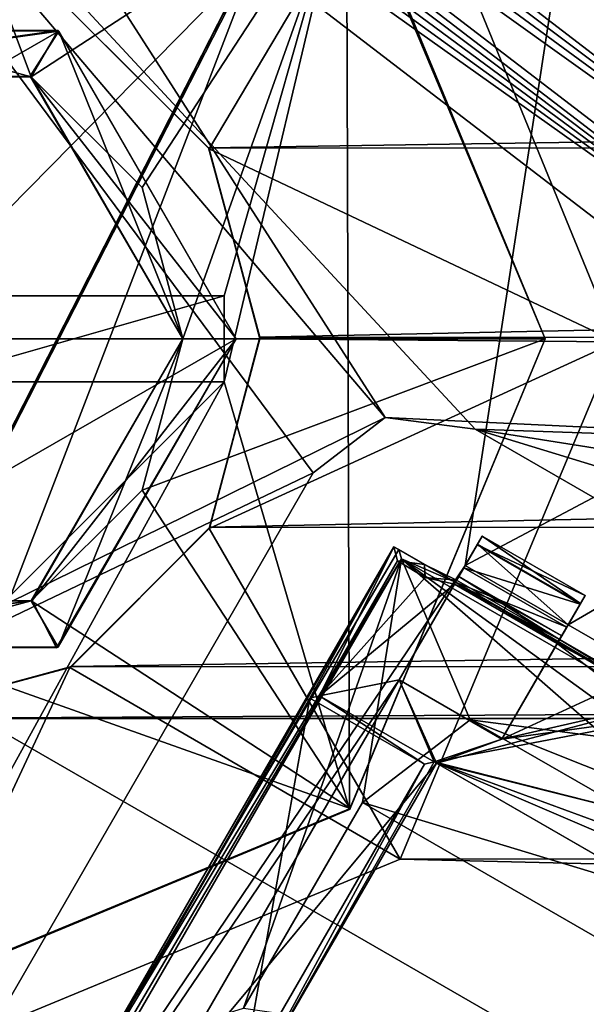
# Model space of a CAD drawing. Header units: millimetres. Extents: x -78 to 78, y -78 to 78.
# Tile 98 of 256: x -59.41 to -57.03, y 33.2 to 37.34. Entities that reach past the tile are written whole.
import ezdxf

# ---------------------------------------------------------------- set-up
doc = ezdxf.new("R2010")
doc.units = ezdxf.units.MM
doc.header["$LTSCALE"] = 41.718519
for name, color, linetype in [('10', 7, 'CONTINUOUS'), ('1011', 7, 'CONTINUOUS'), ('1050', 7, 'CONTINUOUS'), ('1065', 7, 'CONTINUOUS'), ('1118', 7, 'CONTINUOUS'), ('112', 7, 'CONTINUOUS'), ('1142', 7, 'CONTINUOUS'), ('1152', 7, 'CONTINUOUS'), ('1163', 7, 'CONTINUOUS'), ('1165', 7, 'CONTINUOUS'), ('1185', 7, 'CONTINUOUS'), ('1533', 7, 'CONTINUOUS'), ('1636', 7, 'CONTINUOUS'), ('1745', 7, 'CONTINUOUS'), ('1756', 7, 'CONTINUOUS'), ('1769', 7, 'CONTINUOUS'), ('2602', 7, 'CONTINUOUS'), ('2603', 7, 'CONTINUOUS'), ('2604', 7, 'CONTINUOUS'), ('2605', 7, 'CONTINUOUS'), ('2606', 7, 'CONTINUOUS'), ('2607', 7, 'CONTINUOUS'), ('2608', 7, 'CONTINUOUS'), ('2609', 7, 'CONTINUOUS'), ('2610', 7, 'CONTINUOUS'), ('2611', 7, 'CONTINUOUS'), ('2612', 7, 'CONTINUOUS'), ('2613', 7, 'CONTINUOUS'), ('2624', 7, 'CONTINUOUS'), ('2630', 7, 'CONTINUOUS'), ('2631', 7, 'CONTINUOUS'), ('2704', 7, 'CONTINUOUS'), ('2720', 7, 'CONTINUOUS'), ('2725', 7, 'CONTINUOUS'), ('2728', 7, 'CONTINUOUS'), ('2737', 7, 'CONTINUOUS'), ('2758', 7, 'CONTINUOUS'), ('2770', 7, 'CONTINUOUS'), ('2784', 7, 'CONTINUOUS'), ('2786', 7, 'CONTINUOUS'), ('2793', 7, 'CONTINUOUS'), ('2802', 7, 'CONTINUOUS'), ('2804', 7, 'CONTINUOUS'), ('2805', 7, 'CONTINUOUS'), ('2820', 7, 'CONTINUOUS'), ('2823', 7, 'CONTINUOUS'), ('2842', 7, 'CONTINUOUS'), ('2843', 7, 'CONTINUOUS'), ('2867', 7, 'CONTINUOUS'), ('2889', 7, 'CONTINUOUS'), ('2890', 7, 'CONTINUOUS'), ('2893', 7, 'CONTINUOUS'), ('2917', 7, 'CONTINUOUS'), ('2918', 7, 'CONTINUOUS'), ('2920', 7, 'CONTINUOUS'), ('2943', 7, 'CONTINUOUS'), ('2945', 7, 'CONTINUOUS'), ('2997', 7, 'CONTINUOUS'), ('5334', 7, 'CONTINUOUS'), ('5335', 7, 'CONTINUOUS'), ('5336', 7, 'CONTINUOUS'), ('6', 7, 'CONTINUOUS'), ('92', 7, 'CONTINUOUS'), ('959', 7, 'CONTINUOUS')]:
    doc.layers.add(name, color=color, linetype=linetype)

msp = doc.modelspace()

# ---------------------------------------------------------------- linework, layer by layer
at = {"layer": '10', "linetype": 'CONTINUOUS'}
for points in [[(-23.0996, 36.0125, -2), (-57.7954, 38.179, -2), (-22.1909, 38.1929, -2), (-23.0996, 36.0125, -2)], [(-56.9004, 35.9875, -2), (-57.7954, 38.179, -2), (-23.0996, 36.0125, -2), (-56.9004, 35.9875, -2)], [(-57.8091, 33.8071, -2), (-56.9004, 35.9875, -2), (-22.2046, 33.821, -2), (-57.8091, 33.8071, -2)], [(-20, 32.9, -2), (-57.8091, 33.8071, -2), (-22.2046, 33.821, -2), (-20, 32.9, -2)], [(-60, 32.9, -2), (-57.8091, 33.8071, -2), (-20, 32.9, -2), (-60, 32.9, -2)]]:
    msp.add_3dface(points, dxfattribs=at)
at = {"layer": '1011', "color": 7, "linetype": 'CONTINUOUS'}
for points in [[(-61.3058, 40.5049, 23.3613), (-61.349, 40.4339, 23.3131), (-55.0703, 35.7203, 23.3613), (-61.3058, 40.5049, 23.3613)], [(-61.349, 40.4339, 23.3131), (-61.3939, 40.3587, 23.273), (-55.0703, 35.7203, 23.3613), (-61.349, 40.4339, 23.3131)], [(-61.3939, 40.3587, 23.273), (-61.4399, 40.2799, 23.2413), (-55.0703, 35.7203, 23.3613), (-61.3939, 40.3587, 23.273)], [(-61.4399, 40.2799, 23.2413), (-61.475, 40.2189, 23.2233), (-55.229, 35.5135, 23.2412), (-61.4399, 40.2799, 23.2413)], [(-55.0703, 35.7203, 23.3613), (-61.4399, 40.2799, 23.2413), (-55.229, 35.5135, 23.2412), (-55.0703, 35.7203, 23.3613)], [(-61.475, 40.2189, 23.2233), (-61.5103, 40.1566, 23.2104), (-55.229, 35.5135, 23.2412), (-61.475, 40.2189, 23.2233)], [(-61.5103, 40.1566, 23.2104), (-61.5456, 40.0933, 23.2026), (-55.229, 35.5135, 23.2412), (-61.5103, 40.1566, 23.2104)], [(-61.5456, 40.0933, 23.2026), (-61.5807, 40.0294, 23.2), (-55.229, 35.5135, 23.2412), (-61.5456, 40.0933, 23.2026)], [(-61.5807, 40.0294, 23.2), (-55.4019, 35.2882, 23.2), (-55.229, 35.5135, 23.2412), (-61.5807, 40.0294, 23.2)]]:
    msp.add_3dface(points, dxfattribs=at)
at = {"layer": '1050', "color": 7, "linetype": 'CONTINUOUS'}
msp.add_3dface([(-65.4568, 33.3158, 23.2), (-65.5318, 33.1911, 23.2104), (-58.2614, 30.3354, 23.2), (-65.4568, 33.3158, 23.2)], dxfattribs=at)
at = {"layer": '1065', "color": 7, "linetype": 'CONTINUOUS'}
for points in [[(-57.4933, 35.6187, 23.2), (-61.5807, 40.0294, 23.2), (-57.8727, 35.6686, 23.2), (-57.4933, 35.6187, 23.2)], [(-61.5807, 40.0294, 23.2), (-57.4933, 35.6187, 23.2), (-55.4019, 35.2882, 23.2), (-61.5807, 40.0294, 23.2)], [(-61.5807, 40.0294, 23.2), (-59.7763, 32.6644, 23.2), (-58.1763, 35.4356, 23.2), (-61.5807, 40.0294, 23.2)], [(-61.5807, 40.0294, 23.2), (-58.1763, 35.4356, 23.2), (-57.8727, 35.6686, 23.2), (-61.5807, 40.0294, 23.2)], [(-57.4933, 35.6187, 23.2), (-54.722, 34.0187, 23.2), (-55.4019, 35.2882, 23.2), (-57.4933, 35.6187, 23.2)], [(-59.5933, 31.9813, 23.2), (-65.4568, 33.3158, 23.2), (-58.2614, 30.3354, 23.2), (-59.5933, 31.9813, 23.2)]]:
    msp.add_3dface(points, dxfattribs=at)
at = {"layer": '1118', "color": 7, "linetype": 'CONTINUOUS'}
for points in [[(-57.4933, 35.6187, 22.2), (-54.722, 34.0187, 22.2), (-57.4933, 35.6187, 23.2), (-57.4933, 35.6187, 22.2)], [(-54.722, 34.0187, 22.2), (-54.722, 34.0187, 23.2), (-57.4933, 35.6187, 23.2), (-54.722, 34.0187, 22.2)]]:
    msp.add_3dface(points, dxfattribs=at)
at = {"layer": '112', "linetype": 'CONTINUOUS'}
for points in [[(-59.2, 37.3856, -0.5), (-57.7954, 38.179, -2), (-58.6144, 36.8, -0.5), (-59.2, 37.3856, -0.5)], [(-57.7954, 38.179, -2), (-56.9004, 35.9875, -2), (-58.6144, 36.8, -0.5), (-57.7954, 38.179, -2)], [(-58.6144, 36.8, -0.5), (-56.9004, 35.9875, -2), (-58.4, 36, -0.5), (-58.6144, 36.8, -0.5)], [(-58.4, 36, -0.5), (-56.9004, 35.9875, -2), (-58.6144, 35.2, -0.5), (-58.4, 36, -0.5)], [(-56.9004, 35.9875, -2), (-57.8091, 33.8071, -2), (-58.6144, 35.2, -0.5), (-56.9004, 35.9875, -2)], [(-58.6144, 35.2, -0.5), (-57.8091, 33.8071, -2), (-59.2, 34.6144, -0.5), (-58.6144, 35.2, -0.5)], [(-57.8091, 33.8071, -2), (-60, 32.9, -2), (-59.2, 34.6144, -0.5), (-57.8091, 33.8071, -2)], [(-60, 32.9, -2), (-60, 34.4, -0.5), (-59.2, 34.6144, -0.5), (-60, 32.9, -2)]]:
    msp.add_3dface(points, dxfattribs=at)
at = {"layer": '1142', "color": 7, "linetype": 'CONTINUOUS'}
for points in [[(-58.1763, 35.4356, 22.2), (-57.8727, 35.6686, 22.2), (-58.1763, 35.4356, 23.2), (-58.1763, 35.4356, 22.2)], [(-58.1763, 35.4356, 23.2), (-57.8727, 35.6686, 22.2), (-57.8727, 35.6686, 23.2), (-58.1763, 35.4356, 23.2)], [(-57.8727, 35.6686, 22.2), (-57.4933, 35.6187, 22.2), (-57.8727, 35.6686, 23.2), (-57.8727, 35.6686, 22.2)], [(-57.4933, 35.6187, 22.2), (-57.4933, 35.6187, 23.2), (-57.8727, 35.6686, 23.2), (-57.4933, 35.6187, 22.2)]]:
    msp.add_3dface(points, dxfattribs=at)
at = {"layer": '1152', "color": 7, "linetype": 'CONTINUOUS'}
for points in [[(-68.6904, 22.3216, 17.2), (-58.4306, 42.456, 17.2), (-68.451, 22.4946, 22.2), (-68.6904, 22.3216, 17.2)], [(-68.451, 22.4946, 22.2), (-58.4306, 42.456, 17.2), (-67.5335, 25.0424, 22.9248), (-68.451, 22.4946, 22.2)], [(-67.5335, 25.0424, 22.9248), (-58.4306, 42.456, 17.2), (-66.5209, 27.5539, 23.6504), (-67.5335, 25.0424, 22.9248)], [(-66.5209, 27.5539, 23.6504), (-58.4306, 42.456, 17.2), (-65.4611, 30.0458, 22.9248), (-66.5209, 27.5539, 23.6504)], [(-65.4611, 30.0458, 22.9248), (-58.4306, 42.456, 17.2), (-64.3082, 32.4961, 22.2), (-65.4611, 30.0458, 22.9248)], [(-64.3082, 32.4961, 22.2), (-58.4306, 42.456, 17.2), (-62.3992, 36.0262, 22.2), (-64.3082, 32.4961, 22.2)], [(-62.3992, 36.0262, 22.2), (-58.4306, 42.456, 17.2), (-60.2966, 39.4445, 22.2), (-62.3992, 36.0262, 22.2)]]:
    msp.add_3dface(points, dxfattribs=at)
at = {"layer": '1163', "color": 7, "linetype": 'CONTINUOUS'}
for points in [[(-59.7763, 32.6644, 22.2), (-58.1763, 35.4356, 22.2), (-59.7763, 32.6644, 23.2), (-59.7763, 32.6644, 22.2)], [(-59.7763, 32.6644, 23.2), (-58.1763, 35.4356, 22.2), (-58.1763, 35.4356, 23.2), (-59.7763, 32.6644, 23.2)]]:
    msp.add_3dface(points, dxfattribs=at)
at = {"layer": '1165', "color": 7, "linetype": 'CONTINUOUS'}
msp.add_3dface([(-60.2966, 39.4445, 22.2), (-51.9134, 39.8345, 23.6504), (-55.2085, 35.5403, 22.2), (-60.2966, 39.4445, 22.2)], dxfattribs=at)
at = {"layer": '1185', "color": 7, "linetype": 'CONTINUOUS'}
for points in [[(-64.3082, 32.4961, 22.2), (-60.2966, 39.4445, 22.2), (-57.8727, 35.6686, 22.2), (-64.3082, 32.4961, 22.2)], [(-60.2966, 39.4445, 22.2), (-55.2085, 35.5403, 22.2), (-57.8727, 35.6686, 22.2), (-60.2966, 39.4445, 22.2)], [(-58.1763, 35.4356, 22.2), (-64.3082, 32.4961, 22.2), (-57.8727, 35.6686, 22.2), (-58.1763, 35.4356, 22.2)], [(-57.8727, 35.6686, 22.2), (-55.2085, 35.5403, 22.2), (-57.4933, 35.6187, 22.2), (-57.8727, 35.6686, 22.2)], [(-55.2085, 35.5403, 22.2), (-54.4339, 34.6829, 22.2), (-57.4933, 35.6187, 22.2), (-55.2085, 35.5403, 22.2)], [(-54.4339, 34.6829, 22.2), (-54.722, 34.0187, 22.2), (-57.4933, 35.6187, 22.2), (-54.4339, 34.6829, 22.2)], [(-59.7763, 32.6644, 22.2), (-64.3082, 32.4961, 22.2), (-58.1763, 35.4356, 22.2), (-59.7763, 32.6644, 22.2)]]:
    msp.add_3dface(points, dxfattribs=at)
at = {"layer": '1533', "color": 7, "linetype": 'CONTINUOUS'}
for points in [[(-67.9364, 31.7741, 17.2), (-55.9426, 49.9526, 17.2), (-58.4306, 42.456, 17.2), (-67.9364, 31.7741, 17.2)], [(-68.6904, 22.3216, 17.2), (-67.9364, 31.7741, 17.2), (-58.4306, 42.456, 17.2), (-68.6904, 22.3216, 17.2)]]:
    msp.add_3dface(points, dxfattribs=at)
at = {"layer": '1636', "color": 7, "linetype": 'CONTINUOUS'}
msp.add_3dface([(-67.9364, 31.7741, 17.2), (-60.1198, 45.8361), (-55.9426, 49.9526, 17.2), (-67.9364, 31.7741, 17.2)], dxfattribs=at)
at = {"layer": '1745', "linetype": 'CONTINUOUS'}
for points in [[(-31.0424, 69.7372, 28.7), (-51.0663, 56.737, 28.7), (-75.9193, -7.9475, 28.7), (-31.0424, 69.7372, 28.7)], [(-31.0424, 69.7372, 28.7), (-75.9193, -7.9475, 28.7), (-51.0428, 27.0596, 28.7), (-31.0424, 69.7372, 28.7)], [(-51.0663, 56.737, 28.7), (-74.6699, 15.8517, 28.7), (-75.9193, -7.9475, 28.7), (-51.0663, 56.737, 28.7)], [(-51.0663, 56.737, 28.7), (-59.3265, 48.0334, 28.7), (-74.6699, 15.8517, 28.7), (-51.0663, 56.737, 28.7)], [(-59.3265, 48.0334, 28.7), (-66.1166, 38.1501, 28.7), (-74.6699, 15.8517, 28.7), (-59.3265, 48.0334, 28.7)]]:
    msp.add_3dface(points, dxfattribs=at)
at = {"layer": '1756', "linetype": 'CONTINUOUS'}
for points in [[(-64.6204, 37.3086, 26.2), (-65.0531, 37.5584, 25.7174), (-50.2634, 55.8223, 25.7174), (-64.6204, 37.3086, 26.2)], [(-49.9312, 55.4489, 26.2), (-64.6204, 37.3086, 26.2), (-50.2634, 55.8223, 25.7174), (-49.9312, 55.4489, 26.2)]]:
    msp.add_3dface(points, dxfattribs=at)
at = {"layer": '1769', "linetype": 'CONTINUOUS'}
for points in [[(-49.9312, 55.4489, 26.2), (-58.2283, 44.6801, 26.2), (-64.6204, 37.3086, 26.2), (-49.9312, 55.4489, 26.2)], [(-58.2283, 44.6801, 26.2), (-58.5425, 44.2676, 26.2), (-64.6204, 37.3086, 26.2), (-58.2283, 44.6801, 26.2)], [(-58.5425, 44.2676, 26.2), (-50.1469, 28.9523, 26.2), (-64.6204, 37.3086, 26.2), (-58.5425, 44.2676, 26.2)], [(-58.5425, 44.2676, 26.2), (-52.229, 39.4232, 26.2), (-50.2838, 37.2762, 26.2), (-58.5425, 44.2676, 26.2)], [(-58.5425, 44.2676, 26.2), (-50.2838, 37.2762, 26.2), (-49.2171, 34.5772, 26.2), (-58.5425, 44.2676, 26.2)], [(-58.5425, 44.2676, 26.2), (-49.2171, 34.5772, 26.2), (-49.1694, 31.6832, 26.2), (-58.5425, 44.2676, 26.2)], [(-58.5425, 44.2676, 26.2), (-49.1694, 31.6832, 26.2), (-50.1469, 28.9523, 26.2), (-58.5425, 44.2676, 26.2)], [(-57.424, 24.9089, 26.2), (-60.256, 25.5201, 26.2), (-64.6204, 37.3086, 26.2), (-57.424, 24.9089, 26.2)], [(-50.1469, 28.9523, 26.2), (-52.0231, 26.7404, 26.2), (-64.6204, 37.3086, 26.2), (-50.1469, 28.9523, 26.2)], [(-52.0231, 26.7404, 26.2), (-54.5532, 25.3347, 26.2), (-64.6204, 37.3086, 26.2), (-52.0231, 26.7404, 26.2)], [(-54.5532, 25.3347, 26.2), (-57.424, 24.9089, 26.2), (-64.6204, 37.3086, 26.2), (-54.5532, 25.3347, 26.2)]]:
    msp.add_3dface(points, dxfattribs=at)
at = {"layer": '2602', "linetype": 'CONTINUOUS'}
for points in [[(-60.7435, 37.3027, 3), (-61.5, 36, 3), (-59.246, 37.2967, 3), (-60.7435, 37.3027, 3)], [(-59.246, 37.2967, 3), (-61.5, 36, 3), (-58.5, 36, 3), (-59.246, 37.2967, 3)], [(-58.5, 36, 3), (-61.5, 36, 3), (-60.754, 34.7033, 3), (-58.5, 36, 3)], [(-59.2565, 34.6973, 3), (-58.5, 36, 3), (-60.754, 34.7033, 3), (-59.2565, 34.6973, 3)]]:
    msp.add_3dface(points, dxfattribs=at)
at = {"layer": '2603', "linetype": 'CONTINUOUS'}
for points in [[(-60.75, 37.299, 0.55), (-60.7435, 37.3027, 3), (-59.25, 37.299, 0.55), (-60.75, 37.299, 0.55)], [(-60.7435, 37.3027, 3), (-59.246, 37.2967, 3), (-59.25, 37.299, 0.55), (-60.7435, 37.3027, 3)], [(-59.246, 37.2967, 3), (-58.5, 36, 3), (-59.25, 37.299, 0.55), (-59.246, 37.2967, 3)], [(-58.5, 36, 3), (-58.5, 36, 0.55), (-59.25, 37.299, 0.55), (-58.5, 36, 3)]]:
    msp.add_3dface(points, dxfattribs=at)
at = {"layer": '2604', "linetype": 'CONTINUOUS'}
for points in [[(-58.5, 36, 3), (-59.2565, 34.6973, 3), (-58.5, 36, 0.55), (-58.5, 36, 3)], [(-58.5, 36, 0.55), (-59.2565, 34.6973, 3), (-59.25, 34.701, 0.55), (-58.5, 36, 0.55)], [(-59.2565, 34.6973, 3), (-60.754, 34.7033, 3), (-60.75, 34.701, 0.55), (-59.2565, 34.6973, 3)], [(-59.25, 34.701, 0.55), (-59.2565, 34.6973, 3), (-60.75, 34.701, 0.55), (-59.25, 34.701, 0.55)]]:
    msp.add_3dface(points, dxfattribs=at)
at = {"layer": '2605', "linetype": 'CONTINUOUS'}
for points in [[(-58.725, 36, -0.25), (-59.25, 34.701, 0.55), (-59.3625, 34.8958, -0.25), (-58.725, 36, -0.25)], [(-58.5, 36, 0.55), (-59.25, 34.701, 0.55), (-58.725, 36, -0.25), (-58.5, 36, 0.55)], [(-59.25, 34.701, 0.55), (-60.75, 34.701, 0.55), (-59.3625, 34.8958, -0.25), (-59.25, 34.701, 0.55)], [(-60.75, 34.701, 0.55), (-60.6375, 34.8958, -0.25), (-59.3625, 34.8958, -0.25), (-60.75, 34.701, 0.55)]]:
    msp.add_3dface(points, dxfattribs=at)
at = {"layer": '2606', "linetype": 'CONTINUOUS'}
for points in [[(-60.75, 37.299, 0.55), (-59.25, 37.299, 0.55), (-60.6375, 37.1042, -0.25), (-60.75, 37.299, 0.55)], [(-60.6375, 37.1042, -0.25), (-59.25, 37.299, 0.55), (-59.3625, 37.1042, -0.25), (-60.6375, 37.1042, -0.25)], [(-59.25, 37.299, 0.55), (-58.5, 36, 0.55), (-59.3625, 37.1042, -0.25), (-59.25, 37.299, 0.55)], [(-58.5, 36, 0.55), (-58.725, 36, -0.25), (-59.3625, 37.1042, -0.25), (-58.5, 36, 0.55)]]:
    msp.add_3dface(points, dxfattribs=at)
at = {"layer": '2607', "linetype": 'CONTINUOUS'}
for points in [[(-60.6375, 37.1042, -0.35), (-59.3625, 37.1042, -0.25), (-60, 37.275, -0.35), (-60.6375, 37.1042, -0.35)], [(-60, 37.275, -0.35), (-59.3625, 37.1042, -0.25), (-59.3625, 37.1042, -0.35), (-60, 37.275, -0.35)], [(-60.6375, 37.1042, -0.25), (-59.3625, 37.1042, -0.25), (-60.6375, 37.1042, -0.35), (-60.6375, 37.1042, -0.25)], [(-59.3625, 37.1042, -0.25), (-58.725, 36, -0.25), (-59.3625, 37.1042, -0.35), (-59.3625, 37.1042, -0.25)], [(-59.3625, 37.1042, -0.35), (-58.725, 36, -0.25), (-58.8958, 36.6375, -0.35), (-59.3625, 37.1042, -0.35)], [(-58.8958, 36.6375, -0.35), (-58.725, 36, -0.25), (-58.725, 36, -0.35), (-58.8958, 36.6375, -0.35)]]:
    msp.add_3dface(points, dxfattribs=at)
at = {"layer": '2608', "linetype": 'CONTINUOUS'}
for points in [[(-58.725, 36, -0.35), (-58.725, 36, -0.25), (-59.3625, 34.8958, -0.25), (-58.725, 36, -0.35)], [(-58.8958, 35.3625, -0.35), (-58.725, 36, -0.35), (-59.3625, 34.8958, -0.25), (-58.8958, 35.3625, -0.35)], [(-59.3625, 34.8958, -0.35), (-58.8958, 35.3625, -0.35), (-59.3625, 34.8958, -0.25), (-59.3625, 34.8958, -0.35)], [(-60, 34.725, -0.35), (-59.3625, 34.8958, -0.35), (-60.6375, 34.8958, -0.25), (-60, 34.725, -0.35)], [(-60.6375, 34.8958, -0.25), (-59.3625, 34.8958, -0.35), (-59.3625, 34.8958, -0.25), (-60.6375, 34.8958, -0.25)]]:
    msp.add_3dface(points, dxfattribs=at)
at = {"layer": '2609', "linetype": 'CONTINUOUS'}
for points in [[(-57.2, 36, -1.875), (-58.725, 36, -0.35), (-58.8958, 35.3625, -0.35), (-57.2, 36, -1.875)], [(-58.0201, 34.0201, -1.875), (-57.2, 36, -1.875), (-58.8958, 35.3625, -0.35), (-58.0201, 34.0201, -1.875)], [(-59.3625, 34.8958, -0.35), (-58.0201, 34.0201, -1.875), (-58.8958, 35.3625, -0.35), (-59.3625, 34.8958, -0.35)], [(-60, 34.725, -0.35), (-58.0201, 34.0201, -1.875), (-59.3625, 34.8958, -0.35), (-60, 34.725, -0.35)], [(-60, 33.2, -1.875), (-58.0201, 34.0201, -1.875), (-60, 34.725, -0.35), (-60, 33.2, -1.875)]]:
    msp.add_3dface(points, dxfattribs=at)
at = {"layer": '2610', "linetype": 'CONTINUOUS'}
for points in [[(-60, 37.275, -0.35), (-59.3625, 37.1042, -0.35), (-60, 38.8, -1.875), (-60, 37.275, -0.35)], [(-60, 38.8, -1.875), (-59.3625, 37.1042, -0.35), (-58.0201, 37.9799, -1.875), (-60, 38.8, -1.875)], [(-59.3625, 37.1042, -0.35), (-58.8958, 36.6375, -0.35), (-58.0201, 37.9799, -1.875), (-59.3625, 37.1042, -0.35)], [(-58.8958, 36.6375, -0.35), (-58.725, 36, -0.35), (-58.0201, 37.9799, -1.875), (-58.8958, 36.6375, -0.35)], [(-58.725, 36, -0.35), (-57.2, 36, -1.875), (-58.0201, 37.9799, -1.875), (-58.725, 36, -0.35)]]:
    msp.add_3dface(points, dxfattribs=at)
at = {"layer": '2611', "linetype": 'CONTINUOUS'}
for points in [[(-58.0201, 37.9799, -1.875), (-57.2, 36, -1.875), (-58.0357, 37.9949, -2), (-58.0201, 37.9799, -1.875)], [(-58.0357, 37.9949, -2), (-57.2, 36, -1.875), (-57.2, 36, -2), (-58.0357, 37.9949, -2)]]:
    msp.add_3dface(points, dxfattribs=at)
at = {"layer": '2612', "linetype": 'CONTINUOUS'}
for points in [[(-58.0235, 34.0171, -2), (-57.2, 36, -2), (-58.0201, 34.0201, -1.875), (-58.0235, 34.0171, -2)], [(-57.2, 36, -2), (-57.2, 36, -1.875), (-58.0201, 34.0201, -1.875), (-57.2, 36, -2)], [(-60, 33.2, -1.875), (-58.0235, 34.0171, -2), (-58.0201, 34.0201, -1.875), (-60, 33.2, -1.875)], [(-59.9889, 33.2001, -2), (-58.0235, 34.0171, -2), (-60, 33.2, -1.875), (-59.9889, 33.2001, -2)]]:
    msp.add_3dface(points, dxfattribs=at)
at = {"layer": '2613', "linetype": 'CONTINUOUS'}
for points in [[(-59.8188, 37.45, -2), (-58.0357, 37.9949, -2), (-59.8188, 36.1812, -2), (-59.8188, 37.45, -2)], [(-59.8188, 36.1812, -2), (-58.0357, 37.9949, -2), (-58.55, 36.1812, -2), (-59.8188, 36.1812, -2)], [(-58.0357, 37.9949, -2), (-58.0235, 34.0171, -2), (-58.55, 35.8188, -2), (-58.0357, 37.9949, -2)], [(-58.55, 36.1812, -2), (-58.0357, 37.9949, -2), (-58.55, 35.8188, -2), (-58.55, 36.1812, -2)], [(-58.0357, 37.9949, -2), (-57.2, 36, -2), (-58.0235, 34.0171, -2), (-58.0357, 37.9949, -2)], [(-58.0235, 34.0171, -2), (-59.9889, 33.2001, -2), (-58.55, 35.8188, -2), (-58.0235, 34.0171, -2)], [(-59.9889, 33.2001, -2), (-59.8188, 34.55, -2), (-58.55, 35.8188, -2), (-59.9889, 33.2001, -2)], [(-58.55, 35.8188, -2), (-59.8188, 34.55, -2), (-59.8188, 35.8188, -2), (-58.55, 35.8188, -2)]]:
    msp.add_3dface(points, dxfattribs=at)
at = {"layer": '2624', "linetype": 'CONTINUOUS'}
msp.add_3dface([(-58.55, 35.8188, -2), (-59.8188, 35.8188, -2), (-59.8188, 35.8188, -0.7312), (-58.55, 35.8188, -2)], dxfattribs=at)
at = {"layer": '2630', "linetype": 'CONTINUOUS'}
for points in [[(-58.55, 36.1812, -2), (-58.55, 35.8188, -2), (-59.8188, 35.8188, -0.7312), (-58.55, 36.1812, -2)], [(-58.55, 36.1812, -2), (-59.8188, 35.8188, -0.7312), (-59.8188, 36.1812, -0.7312), (-58.55, 36.1812, -2)]]:
    msp.add_3dface(points, dxfattribs=at)
at = {"layer": '2631', "linetype": 'CONTINUOUS'}
msp.add_3dface([(-59.8188, 36.1812, -2), (-58.55, 36.1812, -2), (-59.8188, 36.1812, -0.7312), (-59.8188, 36.1812, -2)], dxfattribs=at)
at = {"layer": '2704', "linetype": 'CONTINUOUS'}
for points in [[(-56.5927, 41.1966, 21.67), (-66.5549, 21.688, 21.67), (-57.536, 35.045, 21.67), (-56.5927, 41.1966, 21.67)], [(-56.5927, 41.1966, 21.67), (-57.536, 35.045, 21.67), (-47.8794, 40.1721, 21.67), (-56.5927, 41.1966, 21.67)], [(-47.8794, 40.1721, 21.67), (-56.7796, 30.955, 21.67), (-58.7251, 21.3895, 21.67), (-47.8794, 40.1721, 21.67)], [(-57.536, 35.045, 21.67), (-57.1029, 34.795, 21.67), (-47.8794, 40.1721, 21.67), (-57.536, 35.045, 21.67)], [(-57.1029, 34.795, 21.67), (-56.5833, 34.495, 21.67), (-47.8794, 40.1721, 21.67), (-57.1029, 34.795, 21.67)], [(-57.536, 35.045, 21.67), (-66.5549, 21.688, 21.67), (-57.8144, 34.5627, 21.67), (-57.536, 35.045, 21.67)], [(-57.3814, 34.3127, 21.67), (-56.5833, 34.495, 21.67), (-57.1029, 34.795, 21.67), (-57.3814, 34.3127, 21.67)], [(-66.5549, 21.688, 21.67), (-58.8394, 32.7873, 21.67), (-57.8144, 34.5627, 21.67), (-66.5549, 21.688, 21.67)], [(-58.8394, 32.7873, 21.67), (-57.6565, 34.2117, 21.67), (-57.8144, 34.5627, 21.67), (-58.8394, 32.7873, 21.67)], [(-57.8144, 34.5627, 21.67), (-57.6565, 34.2117, 21.67), (-57.3814, 34.3127, 21.67), (-57.8144, 34.5627, 21.67)], [(-56.5833, 34.495, 21.67), (-57.6565, 34.2117, 21.67), (-56.8618, 34.0127, 21.67), (-56.5833, 34.495, 21.67)], [(-57.6565, 34.2117, 21.67), (-56.5833, 34.495, 21.67), (-57.3814, 34.3127, 21.67), (-57.6565, 34.2117, 21.67)], [(-58.4565, 32.8261, 21.67), (-57.6565, 34.2117, 21.67), (-58.8394, 32.7873, 21.67), (-58.4565, 32.8261, 21.67)], [(-57.6565, 34.2117, 21.67), (-55.859, 33.1739, 21.67), (-56.8618, 34.0127, 21.67), (-57.6565, 34.2117, 21.67)]]:
    msp.add_3dface(points, dxfattribs=at)
at = {"layer": '2720', "linetype": 'CONTINUOUS'}
for points in [[(-66.5704, 21.6404, 20.074), (-56.6344, 41.1393, 20.074), (-47.8372, 40.2223, 20.074), (-66.5704, 21.6404, 20.074)], [(-58.7072, 21.4384, 20.074), (-66.5704, 21.6404, 20.074), (-47.8372, 40.2223, 20.074), (-58.7072, 21.4384, 20.074)]]:
    msp.add_3dface(points, dxfattribs=at)
at = {"layer": '2725', "linetype": 'CONTINUOUS'}
for points in [[(-55.8484, 33.1678, 21.845), (-57.6565, 34.2117, 21.67), (-57.6671, 34.2178, 21.845), (-55.8484, 33.1678, 21.845)], [(-55.859, 33.1739, 21.67), (-57.6565, 34.2117, 21.67), (-55.8484, 33.1678, 21.845), (-55.859, 33.1739, 21.67)]]:
    msp.add_3dface(points, dxfattribs=at)
at = {"layer": '2728', "linetype": 'CONTINUOUS'}
for points in [[(-66.5549, 21.688, 21.67), (-56.5927, 41.1966, 21.67), (-56.6344, 41.1393, 20.074), (-66.5549, 21.688, 21.67)], [(-66.5704, 21.6404, 20.074), (-66.5549, 21.688, 21.67), (-56.6344, 41.1393, 20.074), (-66.5704, 21.6404, 20.074)]]:
    msp.add_3dface(points, dxfattribs=at)
at = {"layer": '2737', "linetype": 'CONTINUOUS'}
for points in [[(-47.8794, 40.1721, 21.67), (-58.7072, 21.4384, 20.074), (-47.8372, 40.2223, 20.074), (-47.8794, 40.1721, 21.67)], [(-47.8794, 40.1721, 21.67), (-58.7251, 21.3895, 21.67), (-58.7072, 21.4384, 20.074), (-47.8794, 40.1721, 21.67)]]:
    msp.add_3dface(points, dxfattribs=at)
at = {"layer": '2758', "linetype": 'CONTINUOUS'}
for points in [[(-57.7077, 34.2069, 22.27), (-58.4565, 32.8261, 21.67), (-58.478, 32.8728, 22.27), (-57.7077, 34.2069, 22.27)], [(-57.6565, 34.2117, 21.67), (-58.4565, 32.8261, 21.67), (-57.6671, 34.2178, 21.845), (-57.6565, 34.2117, 21.67)], [(-57.6671, 34.2178, 21.845), (-58.4565, 32.8261, 21.67), (-57.7077, 34.2069, 22.27), (-57.6671, 34.2178, 21.845)]]:
    msp.add_3dface(points, dxfattribs=at)
at = {"layer": '2770', "linetype": 'CONTINUOUS'}
for points in [[(-58.1489, 34.496, 21.845), (-57.7077, 34.2069, 22.27), (-58.1895, 34.4851, 22.27), (-58.1489, 34.496, 21.845)], [(-57.6671, 34.2178, 21.845), (-57.7077, 34.2069, 22.27), (-58.1489, 34.496, 21.845), (-57.6671, 34.2178, 21.845)]]:
    msp.add_3dface(points, dxfattribs=at)
at = {"layer": '2784', "linetype": 'CONTINUOUS'}
for points in [[(-58.1895, 34.4851, 22.27), (-58.478, 32.8728, 22.27), (-58.9597, 33.1509, 22.27), (-58.1895, 34.4851, 22.27)], [(-57.7077, 34.2069, 22.27), (-58.478, 32.8728, 22.27), (-58.1895, 34.4851, 22.27), (-57.7077, 34.2069, 22.27)]]:
    msp.add_3dface(points, dxfattribs=at)
at = {"layer": '2786', "linetype": 'CONTINUOUS'}
for points in [[(-57.4644, 35.1689, 21.896), (-57.0508, 34.8852, 21.7623), (-57.4838, 35.1352, 21.7623), (-57.4644, 35.1689, 21.896)], [(-57.0314, 34.9189, 21.896), (-57.0508, 34.8852, 21.7623), (-57.4644, 35.1689, 21.896), (-57.0314, 34.9189, 21.896)], [(-57.1029, 34.795, 21.67), (-57.536, 35.045, 21.67), (-57.4838, 35.1352, 21.7623), (-57.1029, 34.795, 21.67)], [(-57.0508, 34.8852, 21.7623), (-57.1029, 34.795, 21.67), (-57.4838, 35.1352, 21.7623), (-57.0508, 34.8852, 21.7623)]]:
    msp.add_3dface(points, dxfattribs=at)
at = {"layer": '2793', "linetype": 'CONTINUOUS'}
for points in [[(-57.8207, 35.0643, 21.845), (-57.7047, 34.9948, 21.845), (-58.1489, 34.496, 21.845), (-57.8207, 35.0643, 21.845)], [(-57.7047, 34.9948, 21.845), (-57.5814, 34.9662, 21.845), (-58.1489, 34.496, 21.845), (-57.7047, 34.9948, 21.845)], [(-57.5814, 34.9662, 21.845), (-57.8144, 34.5627, 21.845), (-58.1489, 34.496, 21.845), (-57.5814, 34.9662, 21.845)], [(-57.1485, 34.716, 21.845), (-56.9081, 34.5324, 21.845), (-57.3814, 34.3127, 21.845), (-57.1485, 34.716, 21.845)], [(-57.8144, 34.5627, 21.845), (-57.6671, 34.2178, 21.845), (-58.1489, 34.496, 21.845), (-57.8144, 34.5627, 21.845)], [(-57.3814, 34.3127, 21.845), (-57.6671, 34.2178, 21.845), (-57.8144, 34.5627, 21.845), (-57.3814, 34.3127, 21.845)], [(-56.9081, 34.5324, 21.845), (-56.6288, 34.4162, 21.8612), (-57.3814, 34.3127, 21.845), (-56.9081, 34.5324, 21.845)], [(-57.6671, 34.2178, 21.845), (-56.6288, 34.4162, 21.8612), (-56.8618, 34.0127, 21.845), (-57.6671, 34.2178, 21.845)], [(-56.6288, 34.4162, 21.8612), (-57.6671, 34.2178, 21.845), (-57.3814, 34.3127, 21.845), (-56.6288, 34.4162, 21.8612)], [(-55.8484, 33.1678, 21.845), (-57.6671, 34.2178, 21.845), (-55.9091, 33.4627, 21.845), (-55.8484, 33.1678, 21.845)], [(-55.9091, 33.4627, 21.845), (-57.6671, 34.2178, 21.845), (-56.4288, 33.7627, 21.845), (-55.9091, 33.4627, 21.845)], [(-56.4288, 33.7627, 21.845), (-57.6671, 34.2178, 21.845), (-56.8618, 34.0127, 21.845), (-56.4288, 33.7627, 21.845)]]:
    msp.add_3dface(points, dxfattribs=at)
at = {"layer": '2802', "linetype": 'CONTINUOUS'}
for points in [[(-59.3367, 32.526, 22.47), (-57.8367, 35.124, 22.47), (-58.9597, 33.1509, 22.27), (-59.3367, 32.526, 22.47)], [(-57.8367, 35.124, 22.47), (-58.1895, 34.4851, 22.27), (-58.9597, 33.1509, 22.27), (-57.8367, 35.124, 22.47)], [(-57.8367, 35.124, 22.47), (-58.1489, 34.496, 21.845), (-58.1895, 34.4851, 22.27), (-57.8367, 35.124, 22.47)], [(-57.8367, 35.124, 22.47), (-57.8207, 35.0643, 21.845), (-58.1489, 34.496, 21.845), (-57.8367, 35.124, 22.47)]]:
    msp.add_3dface(points, dxfattribs=at)
at = {"layer": '2804', "linetype": 'CONTINUOUS'}
for points in [[(-57.1298, 34.7484, 22.1557), (-57.1485, 34.716, 21.845), (-57.0314, 34.9189, 21.896), (-57.1298, 34.7484, 22.1557)], [(-57.0314, 34.9189, 21.896), (-57.1485, 34.716, 21.845), (-57.0508, 34.8852, 21.7623), (-57.0314, 34.9189, 21.896)], [(-57.1389, 34.7326, 22.4493), (-57.1298, 34.7484, 22.1557), (-57.0314, 34.9189, 22.421), (-57.1389, 34.7326, 22.4493)], [(-57.0525, 34.8823, 22.5598), (-57.1389, 34.7326, 22.4493), (-57.0314, 34.9189, 22.421), (-57.0525, 34.8823, 22.5598)], [(-57.0314, 34.9189, 22.421), (-57.1298, 34.7484, 22.1557), (-57.0314, 34.9189, 21.896), (-57.0314, 34.9189, 22.421)], [(-57.3814, 34.3127, 21.67), (-57.1029, 34.795, 21.67), (-57.0508, 34.8852, 21.7623), (-57.3814, 34.3127, 21.67)], [(-57.3814, 34.3127, 21.845), (-57.3814, 34.3127, 21.67), (-57.0508, 34.8852, 21.7623), (-57.3814, 34.3127, 21.845)], [(-57.1485, 34.716, 21.845), (-57.3814, 34.3127, 21.845), (-57.0508, 34.8852, 21.7623), (-57.1485, 34.716, 21.845)], [(-57.1085, 34.7852, 22.652), (-57.1389, 34.7326, 22.4493), (-57.0525, 34.8823, 22.5598), (-57.1085, 34.7852, 22.652)], [(-57.1439, 34.724, 22.6698), (-57.1389, 34.7326, 22.4493), (-57.1085, 34.7852, 22.652), (-57.1439, 34.724, 22.6698)]]:
    msp.add_3dface(points, dxfattribs=at)
at = {"layer": '2805', "linetype": 'CONTINUOUS'}
for points in [[(-57.5814, 34.9662, 21.845), (-57.4644, 35.1689, 21.896), (-57.4838, 35.1352, 21.7623), (-57.5814, 34.9662, 21.845)], [(-57.4644, 35.1689, 21.896), (-57.5814, 34.9662, 21.845), (-57.5629, 34.9983, 22.1542), (-57.4644, 35.1689, 21.896)], [(-57.4644, 35.1689, 22.421), (-57.5719, 34.9826, 22.4493), (-57.4855, 35.1323, 22.5598), (-57.4644, 35.1689, 22.421)], [(-57.5719, 34.9826, 22.4493), (-57.4644, 35.1689, 22.421), (-57.5629, 34.9983, 22.1542), (-57.5719, 34.9826, 22.4493)], [(-57.4644, 35.1689, 22.421), (-57.4644, 35.1689, 21.896), (-57.5629, 34.9983, 22.1542), (-57.4644, 35.1689, 22.421)], [(-57.536, 35.045, 21.67), (-57.8144, 34.5627, 21.845), (-57.4838, 35.1352, 21.7623), (-57.536, 35.045, 21.67)], [(-57.8144, 34.5627, 21.845), (-57.5814, 34.9662, 21.845), (-57.4838, 35.1352, 21.7623), (-57.8144, 34.5627, 21.845)], [(-57.5719, 34.9826, 22.4493), (-57.5769, 34.974, 22.6698), (-57.4855, 35.1323, 22.5598), (-57.5719, 34.9826, 22.4493)], [(-57.4855, 35.1323, 22.5598), (-57.5769, 34.974, 22.6698), (-57.5416, 35.0352, 22.652), (-57.4855, 35.1323, 22.5598)], [(-57.536, 35.045, 21.67), (-57.8144, 34.5627, 21.67), (-57.8144, 34.5627, 21.845), (-57.536, 35.045, 21.67)]]:
    msp.add_3dface(points, dxfattribs=at)
at = {"layer": '2820', "linetype": 'CONTINUOUS'}
for points in [[(-57.8144, 34.5627, 21.67), (-57.3814, 34.3127, 21.67), (-57.8144, 34.5627, 21.845), (-57.8144, 34.5627, 21.67)], [(-57.3814, 34.3127, 21.67), (-57.3814, 34.3127, 21.845), (-57.8144, 34.5627, 21.845), (-57.3814, 34.3127, 21.67)]]:
    msp.add_3dface(points, dxfattribs=at)
at = {"layer": '2823', "linetype": 'CONTINUOUS'}
for points in [[(-57.8367, 35.124, 22.47), (-57.7071, 35.0484, 22.46), (-57.8207, 35.0643, 21.845), (-57.8367, 35.124, 22.47)], [(-57.8207, 35.0643, 21.845), (-57.7071, 35.0484, 22.46), (-57.7047, 34.9948, 21.845), (-57.8207, 35.0643, 21.845)], [(-57.7071, 35.0484, 22.46), (-57.5719, 34.9826, 22.4493), (-57.7047, 34.9948, 21.845), (-57.7071, 35.0484, 22.46)], [(-57.7047, 34.9948, 21.845), (-57.5719, 34.9826, 22.4493), (-57.5814, 34.9662, 21.845), (-57.7047, 34.9948, 21.845)], [(-57.5719, 34.9826, 22.4493), (-57.1389, 34.7326, 22.4493), (-57.5814, 34.9662, 21.845), (-57.5719, 34.9826, 22.4493)], [(-57.5814, 34.9662, 21.845), (-57.1389, 34.7326, 22.4493), (-57.1485, 34.716, 21.845), (-57.5814, 34.9662, 21.845)], [(-57.1389, 34.7326, 22.4493), (-56.6193, 34.4326, 22.4493), (-57.1485, 34.716, 21.845), (-57.1389, 34.7326, 22.4493)], [(-57.1485, 34.716, 21.845), (-56.6193, 34.4326, 22.4493), (-56.9081, 34.5324, 21.845), (-57.1485, 34.716, 21.845)]]:
    msp.add_3dface(points, dxfattribs=at)
at = {"layer": '2842', "linetype": 'CONTINUOUS'}
for points in [[(-57.5629, 34.9983, 22.1542), (-57.5814, 34.9662, 21.845), (-57.3479, 34.8707, 21.9003), (-57.5629, 34.9983, 22.1542)], [(-57.1389, 34.7326, 22.4493), (-57.5719, 34.9826, 22.4493), (-57.5629, 34.9983, 22.1542), (-57.1389, 34.7326, 22.4493)], [(-57.1298, 34.7484, 22.1557), (-57.1389, 34.7326, 22.4493), (-57.5629, 34.9983, 22.1542), (-57.1298, 34.7484, 22.1557)], [(-57.1298, 34.7484, 22.1557), (-57.5629, 34.9983, 22.1542), (-57.3479, 34.8707, 21.9003), (-57.1298, 34.7484, 22.1557)], [(-57.1485, 34.716, 21.845), (-57.1298, 34.7484, 22.1557), (-57.3479, 34.8707, 21.9003), (-57.1485, 34.716, 21.845)]]:
    msp.add_3dface(points, dxfattribs=at)
at = {"layer": '2843', "linetype": 'CONTINUOUS'}
for points in [[(-57.0314, 34.9189, 22.421), (-57.0314, 34.9189, 21.896), (-57.4644, 35.1689, 22.421), (-57.0314, 34.9189, 22.421)], [(-57.0314, 34.9189, 21.896), (-57.4644, 35.1689, 21.896), (-57.4644, 35.1689, 22.421), (-57.0314, 34.9189, 21.896)]]:
    msp.add_3dface(points, dxfattribs=at)
at = {"layer": '2867', "linetype": 'CONTINUOUS'}
for points in [[(-57.1439, 34.724, 22.6698), (-56.6243, 34.424, 22.6698), (-57.1389, 34.7326, 22.4493), (-57.1439, 34.724, 22.6698)], [(-56.6243, 34.424, 22.6698), (-56.6193, 34.4326, 22.4493), (-57.1389, 34.7326, 22.4493), (-56.6243, 34.424, 22.6698)]]:
    msp.add_3dface(points, dxfattribs=at)
at = {"layer": '2889', "linetype": 'CONTINUOUS'}
msp.add_3dface([(-57.5814, 34.9662, 21.845), (-57.1485, 34.716, 21.845), (-57.3479, 34.8707, 21.9003), (-57.5814, 34.9662, 21.845)], dxfattribs=at)
at = {"layer": '2890', "linetype": 'CONTINUOUS'}
for points in [[(-57.0314, 34.9189, 22.421), (-57.4644, 35.1689, 22.421), (-57.4855, 35.1323, 22.5598), (-57.0314, 34.9189, 22.421)], [(-57.0525, 34.8823, 22.5598), (-57.4855, 35.1323, 22.5598), (-57.5416, 35.0352, 22.652), (-57.0525, 34.8823, 22.5598)], [(-57.0525, 34.8823, 22.5598), (-57.0314, 34.9189, 22.421), (-57.4855, 35.1323, 22.5598), (-57.0525, 34.8823, 22.5598)], [(-57.1085, 34.7852, 22.652), (-57.0525, 34.8823, 22.5598), (-57.5416, 35.0352, 22.652), (-57.1085, 34.7852, 22.652)]]:
    msp.add_3dface(points, dxfattribs=at)
at = {"layer": '2893', "linetype": 'CONTINUOUS'}
for points in [[(-57.8151, 35.1115, 22.67), (-57.8048, 35.0734, 23.47), (-57.5769, 34.974, 22.6698), (-57.8151, 35.1115, 22.67)], [(-57.8048, 35.0734, 23.47), (-55.0386, 33.4763, 23.47), (-57.5769, 34.974, 22.6698), (-57.8048, 35.0734, 23.47)], [(-57.5769, 34.974, 22.6698), (-55.0386, 33.4763, 23.47), (-57.1439, 34.724, 22.6698), (-57.5769, 34.974, 22.6698)], [(-57.1439, 34.724, 22.6698), (-55.0386, 33.4763, 23.47), (-56.6243, 34.424, 22.6698), (-57.1439, 34.724, 22.6698)]]:
    msp.add_3dface(points, dxfattribs=at)
at = {"layer": '2917', "linetype": 'CONTINUOUS'}
for points in [[(-57.1085, 34.7852, 22.652), (-57.5416, 35.0352, 22.652), (-57.5769, 34.974, 22.6698), (-57.1085, 34.7852, 22.652)], [(-57.1439, 34.724, 22.6698), (-57.1085, 34.7852, 22.652), (-57.5769, 34.974, 22.6698), (-57.1439, 34.724, 22.6698)]]:
    msp.add_3dface(points, dxfattribs=at)
at = {"layer": '2918', "linetype": 'CONTINUOUS'}
for points in [[(-57.8151, 35.1115, 22.67), (-57.5769, 34.974, 22.6698), (-57.8367, 35.124, 22.47), (-57.8151, 35.1115, 22.67)], [(-57.8367, 35.124, 22.47), (-57.5769, 34.974, 22.6698), (-57.7071, 35.0484, 22.46), (-57.8367, 35.124, 22.47)], [(-57.7071, 35.0484, 22.46), (-57.5769, 34.974, 22.6698), (-57.5719, 34.9826, 22.4493), (-57.7071, 35.0484, 22.46)]]:
    msp.add_3dface(points, dxfattribs=at)
at = {"layer": '2920', "linetype": 'CONTINUOUS'}
for points in [[(-59.3367, 32.526, 22.47), (-57.8151, 35.1115, 22.67), (-57.8367, 35.124, 22.47), (-59.3367, 32.526, 22.47)], [(-59.3367, 32.526, 22.67), (-57.8151, 35.1115, 22.67), (-59.3367, 32.526, 22.47), (-59.3367, 32.526, 22.67)]]:
    msp.add_3dface(points, dxfattribs=at)
at = {"layer": '2943', "linetype": 'CONTINUOUS'}
for points in [[(-57.8048, 35.0734, 23.47), (-58.9925, 33.0163, 23.47), (-58.4686, 33.1795, 23.47), (-57.8048, 35.0734, 23.47)], [(-57.9686, 34.0455, 23.47), (-57.8048, 35.0734, 23.47), (-58.4686, 33.1795, 23.47), (-57.9686, 34.0455, 23.47)], [(-57.5151, 34.3945, 23.47), (-57.8048, 35.0734, 23.47), (-57.9686, 34.0455, 23.47), (-57.5151, 34.3945, 23.47)], [(-55.0386, 33.4763, 23.47), (-57.8048, 35.0734, 23.47), (-56.0781, 33.82, 23.47), (-55.0386, 33.4763, 23.47)], [(-56.0781, 33.82, 23.47), (-57.8048, 35.0734, 23.47), (-56.9441, 34.32, 23.47), (-56.0781, 33.82, 23.47)], [(-56.9441, 34.32, 23.47), (-57.8048, 35.0734, 23.47), (-57.5151, 34.3945, 23.47), (-56.9441, 34.32, 23.47)]]:
    msp.add_3dface(points, dxfattribs=at)
at = {"layer": '2945', "linetype": 'CONTINUOUS'}
for points in [[(-55.7292, 33.3665, 23.47), (-57.5151, 34.3945, 23.47), (-57.9686, 34.0455, 23.47), (-55.7292, 33.3665, 23.47)], [(-55.7292, 33.3665, 23.47), (-56.0781, 33.82, 23.47), (-57.5151, 34.3945, 23.47), (-55.7292, 33.3665, 23.47)], [(-56.0781, 33.82, 23.47), (-56.9441, 34.32, 23.47), (-57.5151, 34.3945, 23.47), (-56.0781, 33.82, 23.47)], [(-55.8036, 32.7955, 23.47), (-57.9686, 34.0455, 23.47), (-58.4686, 33.1795, 23.47), (-55.8036, 32.7955, 23.47)], [(-55.8036, 32.7955, 23.47), (-55.7292, 33.3665, 23.47), (-57.9686, 34.0455, 23.47), (-55.8036, 32.7955, 23.47)]]:
    msp.add_3dface(points, dxfattribs=at)
at = {"layer": '2997', "linetype": 'CONTINUOUS'}
for points in [[(-57.8151, 35.1115, 22.67), (-59.3367, 32.526, 22.67), (-57.8048, 35.0734, 23.47), (-57.8151, 35.1115, 22.67)], [(-59.3367, 32.526, 22.67), (-59.0112, 33.0188, 22.97), (-57.8048, 35.0734, 23.47), (-59.3367, 32.526, 22.67)], [(-59.0112, 33.0188, 22.97), (-58.9925, 33.0163, 23.47), (-57.8048, 35.0734, 23.47), (-59.0112, 33.0188, 22.97)]]:
    msp.add_3dface(points, dxfattribs=at)
at = {"layer": '5334', "linetype": 'CONTINUOUS'}
for points in [[(-58.725, 36, 3), (-59.3625, 34.8958, 3), (-58.725, 36, 0.55), (-58.725, 36, 3)], [(-58.725, 36, 0.55), (-59.3625, 34.8958, 3), (-59.3591, 34.8978, 0.55), (-58.725, 36, 0.55)], [(-59.3625, 34.8958, 3), (-60.6375, 34.8958, 3), (-60.632, 34.8927, 0.55), (-59.3625, 34.8958, 3)], [(-59.3591, 34.8978, 0.55), (-59.3625, 34.8958, 3), (-60.632, 34.8927, 0.55), (-59.3591, 34.8978, 0.55)]]:
    msp.add_3dface(points, dxfattribs=at)
at = {"layer": '5335', "linetype": 'CONTINUOUS'}
for points in [[(-60.6409, 37.1022, 0.55), (-60.6375, 37.1042, 3), (-59.368, 37.1073, 0.55), (-60.6409, 37.1022, 0.55)], [(-60.6375, 37.1042, 3), (-59.3625, 37.1042, 3), (-59.368, 37.1073, 0.55), (-60.6375, 37.1042, 3)], [(-58.725, 36, 3), (-58.725, 36, 0.55), (-59.368, 37.1073, 0.55), (-58.725, 36, 3)], [(-59.3625, 37.1042, 3), (-58.725, 36, 3), (-59.368, 37.1073, 0.55), (-59.3625, 37.1042, 3)]]:
    msp.add_3dface(points, dxfattribs=at)
at = {"layer": '5336', "linetype": 'CONTINUOUS'}
for points in [[(-60.7435, 37.3027, 0.55), (-60.6409, 37.1022, 0.55), (-59.246, 37.2967, 0.55), (-60.7435, 37.3027, 0.55)], [(-60.6409, 37.1022, 0.55), (-59.368, 37.1073, 0.55), (-59.246, 37.2967, 0.55), (-60.6409, 37.1022, 0.55)], [(-59.368, 37.1073, 0.55), (-58.725, 36, 0.55), (-59.246, 37.2967, 0.55), (-59.368, 37.1073, 0.55)], [(-59.246, 37.2967, 0.55), (-58.725, 36, 0.55), (-58.5, 36, 0.55), (-59.246, 37.2967, 0.55)], [(-58.725, 36, 0.55), (-59.3591, 34.8978, 0.55), (-58.5, 36, 0.55), (-58.725, 36, 0.55)], [(-58.5, 36, 0.55), (-59.3591, 34.8978, 0.55), (-59.2565, 34.6973, 0.55), (-58.5, 36, 0.55)], [(-59.3591, 34.8978, 0.55), (-60.632, 34.8927, 0.55), (-60.754, 34.7033, 0.55), (-59.3591, 34.8978, 0.55)], [(-59.2565, 34.6973, 0.55), (-59.3591, 34.8978, 0.55), (-60.754, 34.7033, 0.55), (-59.2565, 34.6973, 0.55)]]:
    msp.add_3dface(points, dxfattribs=at)
at = {"layer": '6', "linetype": 'CONTINUOUS'}
for points in [[(-66.7569, 35.4805), (-50.3811, 45.0789), (-60.1198, 45.8361), (-66.7569, 35.4805)], [(-47.73, 43.98), (-50.3811, 45.0789), (-66.7569, 35.4805), (-47.73, 43.98)], [(-60.8068, 37.3808), (-47.73, 43.98), (-66.7569, 35.4805), (-60.8068, 37.3808)], [(-59.198, 37.3837), (-58.6169, 36.8043), (-20.8068, 37.3808), (-59.198, 37.3837)], [(-20.8068, 37.3808), (-58.6169, 36.8043), (-21.3896, 36.7931), (-20.8068, 37.3808)], [(-58.6169, 36.8043), (-58.4006, 36.0065), (-21.3896, 36.7931), (-58.6169, 36.8043)], [(-21.3896, 36.7931), (-58.4006, 36.0065), (-21.5994, 35.9935), (-21.3896, 36.7931)], [(-58.4006, 36.0065), (-58.6104, 35.2069), (-21.5994, 35.9935), (-58.4006, 36.0065)], [(-21.5994, 35.9935), (-58.6104, 35.2069), (-21.3831, 35.1957), (-21.5994, 35.9935)], [(-18.6104, 35.2069), (-19.1932, 34.6192), (-71.6268, -24.1865), (-18.6104, 35.2069)], [(-40.5, -29.5), (-18.6104, 35.2069), (-71.6268, -24.1865), (-40.5, -29.5)], [(-58.6104, 35.2069), (-59.1932, 34.6192), (-21.3831, 35.1957), (-58.6104, 35.2069)], [(-21.3831, 35.1957), (-59.1932, 34.6192), (-20.802, 34.6163), (-21.3831, 35.1957)], [(-74.6007, -12.2541), (-19.1932, 34.6192), (-75.6006, 0), (-74.6007, -12.2541)], [(-75.6006, 0), (-19.1932, 34.6192), (-74.6007, 12.2541), (-75.6006, 0)], [(-19.1932, 34.6192), (-20, 34.4), (-74.6007, 12.2541), (-19.1932, 34.6192)], [(-71.6268, -24.1865), (-19.1932, 34.6192), (-74.6007, -12.2541), (-71.6268, -24.1865)], [(-59.1932, 34.6192), (-60, 34.4), (-20.802, 34.6163), (-59.1932, 34.6192)], [(-60, 34.4), (-20, 34.4), (-20.802, 34.6163), (-60, 34.4)], [(-74.6007, 12.2541), (-20, 34.4), (-71.6268, 24.1865), (-74.6007, 12.2541)], [(-20, 34.4), (-60, 34.4), (-71.6268, 24.1865), (-20, 34.4)]]:
    msp.add_3dface(points, dxfattribs=at)
at = {"layer": '92', "linetype": 'CONTINUOUS'}
for points in [[(-59.198, 37.3837), (-59.2, 37.3856, -0.5), (-58.6144, 36.8, -0.5), (-59.198, 37.3837)], [(-58.6169, 36.8043), (-59.198, 37.3837), (-58.6144, 36.8, -0.5), (-58.6169, 36.8043)], [(-58.4006, 36.0065), (-58.6169, 36.8043), (-58.6144, 36.8, -0.5), (-58.4006, 36.0065)], [(-58.4006, 36.0065), (-58.6144, 36.8, -0.5), (-58.4, 36, -0.5), (-58.4006, 36.0065)], [(-58.6104, 35.2069), (-58.4, 36, -0.5), (-58.6144, 35.2, -0.5), (-58.6104, 35.2069)], [(-58.6104, 35.2069), (-58.4006, 36.0065), (-58.4, 36, -0.5), (-58.6104, 35.2069)], [(-59.1932, 34.6192), (-58.6144, 35.2, -0.5), (-59.2, 34.6144, -0.5), (-59.1932, 34.6192)], [(-59.1932, 34.6192), (-58.6104, 35.2069), (-58.6144, 35.2, -0.5), (-59.1932, 34.6192)], [(-60, 34.4), (-59.1932, 34.6192), (-60, 34.4, -0.5), (-60, 34.4)], [(-60, 34.4, -0.5), (-59.1932, 34.6192), (-59.2, 34.6144, -0.5), (-60, 34.4, -0.5)]]:
    msp.add_3dface(points, dxfattribs=at)
at = {"layer": '959', "color": 7, "linetype": 'CONTINUOUS'}
for points in [[(-58.874, 43.8355, 26.0387), (-61.3058, 40.5049, 23.3613), (-55.0703, 35.7203, 23.3613), (-58.874, 43.8355, 26.0387)], [(-52.5606, 38.9911, 26.0387), (-58.874, 43.8355, 26.0387), (-55.0703, 35.7203, 23.3613), (-52.5606, 38.9911, 26.0387)]]:
    msp.add_3dface(points, dxfattribs=at)

doc.saveas('drawing.dxf')
